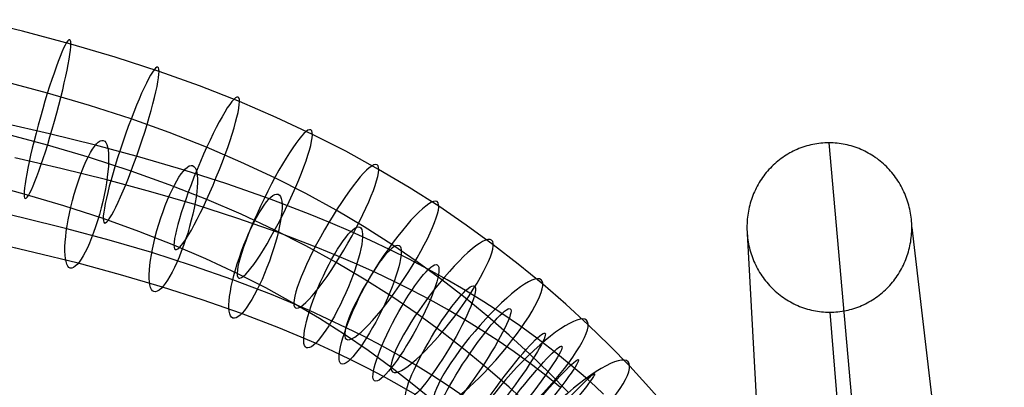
# Model space of a CAD drawing. Extents: x -1634 to -184, y -278 to 263.
# Tile 242 of 242: x -348 to -198, y 193 to 248. Entities that reach past the tile are written whole.
import ezdxf

# ---------------------------------------------------------------- set-up
doc = ezdxf.new("R2010")
doc.units = 0
doc.layers.add('PREDEFINITO', color=7, linetype='CONTINUOUS')

msp = doc.modelspace()

# ---------------------------------------------------------------- linework, layer by layer
at = {"layer": 'PREDEFINITO'}
for p, q in [((-347.34, 246.51, 743.29), (-354.7, 248.26, 743.87)), ((-339.99, 244.57, 742.64), (-347.34, 246.51, 743.29)), ((-333.28, 242.59, 741.98), (-339.99, 244.57, 742.64)), ((-326.6, 240.41, 741.25), (-333.28, 242.59, 741.98)), ((-320.47, 238.22, 740.52), (-326.6, 240.41, 741.25)), ((-343.53, 237.14, 726.99), (-350.53, 239, 727.61)), ((-314.4, 235.84, 739.72), (-320.47, 238.22, 740.52)), ((-337.16, 235.26, 726.36), (-343.53, 237.14, 726.99)), ((-330.84, 233.21, 725.68), (-337.16, 235.26, 726.36)), ((-308.83, 233.45, 738.93), (-314.4, 235.84, 739.72)), ((-325.07, 231.14, 724.99), (-330.84, 233.21, 725.68)), ((-303.33, 230.87, 738.07), (-308.83, 233.45, 738.93)), ((-343.24, 230.97, 680.08), (-350.25, 232.58, 678.49)), ((-343.53, 229.24, 750.71), (-350.53, 231.1, 751.33)), ((-336.26, 229.24, 681.72), (-343.24, 230.97, 680.08)), ((-319.38, 228.91, 724.24), (-325.07, 231.14, 724.99)), ((-298.26, 228.31, 737.21), (-303.33, 230.87, 738.07)), ((-337.15, 227.36, 750.08), (-343.53, 229.24, 750.71)), ((-329.52, 227.42, 683.34), (-336.26, 229.24, 681.72)), ((-314.17, 226.67, 723.5), (-319.38, 228.91, 724.24)), ((-229.79, 228.6, 5.08), (-230.07, 228.47, 5.08)), ((-229.5, 228.72, 5.08), (-229.79, 228.6, 5.08)), ((-229.21, 228.83, 5.08), (-229.5, 228.72, 5.08)), ((-228.92, 228.93, 5.08), (-229.21, 228.83, 5.08)), ((-228.62, 229.03, 5.08), (-228.92, 228.93, 5.08)), ((-228.33, 229.12, 5.08), (-228.62, 229.03, 5.08)), ((-228.03, 229.2, 5.08), (-228.33, 229.12, 5.08)), ((-227.72, 229.28, 5.08), (-228.03, 229.2, 5.08)), ((-227.42, 229.35, 5.08), (-227.72, 229.28, 5.08)), ((-227.12, 229.41, 5.08), (-227.42, 229.35, 5.08)), ((-226.81, 229.46, 5.08), (-227.12, 229.41, 5.08)), ((-226.5, 229.5, 5.08), (-226.81, 229.46, 5.08)), ((-226.19, 229.54, 5.08), (-226.5, 229.5, 5.08)), ((-225.88, 229.56, 5.08), (-226.19, 229.54, 5.08)), ((-225.57, 229.58, 5.08), (-225.88, 229.56, 5.08)), ((-225.26, 229.6, 5.08), (-225.57, 229.58, 5.08)), ((-224.95, 229.6, 5.08), (-225.26, 229.6, 5.08)), ((-224.64, 229.6, 5.08), (-224.95, 229.6, 5.08)), ((-224.95, 229.6, 5.08), (-214.6, 112.86, 515.82)), ((-224.33, 229.58, 5.08), (-224.64, 229.6, 5.08)), ((-224.01, 229.56, 5.08), (-224.33, 229.58, 5.08)), ((-223.7, 229.54, 5.08), (-224.01, 229.56, 5.08)), ((-223.39, 229.5, 5.08), (-223.7, 229.54, 5.08)), ((-223.08, 229.46, 5.08), (-223.39, 229.5, 5.08)), ((-222.78, 229.41, 5.08), (-223.08, 229.46, 5.08)), ((-222.47, 229.35, 5.08), (-222.78, 229.41, 5.08)), ((-222.17, 229.28, 5.08), (-222.47, 229.35, 5.08)), ((-221.86, 229.2, 5.08), (-222.17, 229.28, 5.08)), ((-221.56, 229.12, 5.08), (-221.86, 229.2, 5.08)), ((-221.26, 229.03, 5.08), (-221.56, 229.12, 5.08)), ((-220.97, 228.93, 5.08), (-221.26, 229.03, 5.08)), ((-220.67, 228.83, 5.08), (-220.97, 228.93, 5.08)), ((-220.38, 228.71, 5.08), (-220.67, 228.83, 5.08)), ((-220.09, 228.59, 5.08), (-220.38, 228.71, 5.08)), ((-219.81, 228.47, 5.08), (-220.09, 228.59, 5.08)), ((-341.49, 225.71, 667.07), (-348.5, 227.32, 665.48)), ((-330.83, 225.31, 749.4), (-337.15, 227.36, 750.08)), ((-322.79, 225.44, 684.99), (-329.52, 227.42, 683.34)), ((-293.28, 225.57, 736.3), (-298.26, 228.31, 737.21)), ((-232.21, 227.2, 5.08), (-232.46, 227.02, 5.08)), ((-231.96, 227.39, 5.08), (-232.21, 227.2, 5.08)), ((-231.7, 227.56, 5.08), (-231.96, 227.39, 5.08)), ((-231.44, 227.73, 5.08), (-231.7, 227.56, 5.08)), ((-231.18, 227.89, 5.08), (-231.44, 227.73, 5.08)), ((-230.91, 228.05, 5.08), (-231.18, 227.89, 5.08)), ((-230.63, 228.19, 5.08), (-230.91, 228.05, 5.08)), ((-230.36, 228.34, 5.08), (-230.63, 228.19, 5.08)), ((-230.07, 228.47, 5.08), (-230.36, 228.34, 5.08)), ((-219.53, 228.33, 5.08), (-219.81, 228.47, 5.08)), ((-219.25, 228.19, 5.08), (-219.53, 228.33, 5.08)), ((-218.98, 228.04, 5.08), (-219.25, 228.19, 5.08)), ((-218.7, 227.89, 5.08), (-218.98, 228.04, 5.08)), ((-218.44, 227.73, 5.08), (-218.7, 227.89, 5.08)), ((-218.18, 227.56, 5.08), (-218.44, 227.73, 5.08)), ((-217.92, 227.38, 5.08), (-218.18, 227.56, 5.08)), ((-217.66, 227.2, 5.08), (-217.92, 227.38, 5.08)), ((-217.41, 227.01, 5.08), (-217.66, 227.2, 5.08)), ((-334.52, 223.98, 668.71), (-341.49, 225.71, 667.07)), ((-309.04, 224.28, 722.7), (-314.17, 226.67, 723.5)), ((-233.84, 225.77, 5.08), (-234.06, 225.54, 5.08)), ((-233.63, 225.99, 5.08), (-233.84, 225.77, 5.08)), ((-233.4, 226.21, 5.08), (-233.63, 225.99, 5.08)), ((-233.18, 226.42, 5.08), (-233.4, 226.21, 5.08)), ((-232.94, 226.62, 5.08), (-233.18, 226.42, 5.08)), ((-232.7, 226.82, 5.08), (-232.94, 226.62, 5.08)), ((-232.46, 227.02, 5.08), (-232.7, 226.82, 5.08)), ((-217.17, 226.82, 5.08), (-217.41, 227.01, 5.08)), ((-216.93, 226.62, 5.08), (-217.17, 226.82, 5.08)), ((-216.69, 226.42, 5.08), (-216.93, 226.62, 5.08)), ((-216.46, 226.21, 5.08), (-216.69, 226.42, 5.08)), ((-216.24, 225.99, 5.08), (-216.46, 226.21, 5.08)), ((-216.02, 225.77, 5.08), (-216.24, 225.99, 5.08)), ((-215.81, 225.54, 5.08), (-216.02, 225.77, 5.08)), ((-325.07, 223.24, 748.71), (-330.83, 225.31, 749.4)), ((-316.32, 223.37, 686.59), (-322.79, 225.44, 684.99)), ((-304.34, 221.89, 721.9), (-309.04, 224.28, 722.7)), ((-288.67, 222.84, 735.39), (-293.28, 225.57, 736.3)), ((-235.03, 224.33, 5.08), (-235.2, 224.07, 5.08)), ((-234.84, 224.58, 5.08), (-235.03, 224.33, 5.08)), ((-234.66, 224.83, 5.08), (-234.84, 224.58, 5.08)), ((-234.46, 225.07, 5.08), (-234.66, 224.83, 5.08)), ((-234.26, 225.31, 5.08), (-234.46, 225.07, 5.08)), ((-234.06, 225.54, 5.08), (-234.26, 225.31, 5.08)), ((-215.6, 225.31, 5.08), (-215.81, 225.54, 5.08)), ((-215.4, 225.07, 5.08), (-215.6, 225.31, 5.08)), ((-215.2, 224.83, 5.08), (-215.4, 225.07, 5.08)), ((-215.01, 224.58, 5.08), (-215.2, 224.83, 5.08)), ((-214.83, 224.33, 5.08), (-215.01, 224.58, 5.08)), ((-214.65, 224.08, 5.08), (-214.83, 224.33, 5.08)), ((-347.07, 221.82, 735.06), (-353.73, 223.58, 735.65)), ((-327.83, 222.18, 670.32), (-334.52, 223.98, 668.71)), ((-319.37, 221, 747.96), (-325.07, 223.24, 748.71)), ((-309.87, 221.12, 688.18), (-316.32, 223.37, 686.59)), ((-284.16, 219.97, 734.43), (-288.67, 222.84, 735.39)), ((-235.98, 222.74, 5.08), (-236.12, 222.46, 5.08)), ((-235.84, 223.01, 5.08), (-235.98, 222.74, 5.08)), ((-235.69, 223.28, 5.08), (-235.84, 223.01, 5.08)), ((-235.53, 223.55, 5.08), (-235.69, 223.28, 5.08)), ((-235.37, 223.81, 5.08), (-235.53, 223.55, 5.08)), ((-235.2, 224.07, 5.08), (-235.37, 223.81, 5.08)), ((-214.48, 223.82, 5.08), (-214.65, 224.08, 5.08)), ((-214.31, 223.56, 5.08), (-214.48, 223.82, 5.08)), ((-214.15, 223.29, 5.08), (-214.31, 223.56, 5.08)), ((-214, 223.02, 5.08), (-214.15, 223.29, 5.08)), ((-213.86, 222.74, 5.08), (-214, 223.02, 5.08)), ((-213.72, 222.46, 5.08), (-213.86, 222.74, 5.08)), ((-341.03, 220.04, 734.47), (-347.07, 221.82, 735.06)), ((-321.18, 220.23, 671.95), (-327.83, 222.18, 670.32)), ((-299.72, 219.36, 721.05), (-304.34, 221.89, 721.9)), ((-236.6, 221.31, 5.08), (-236.71, 221.02, 5.08)), ((-236.49, 221.6, 5.08), (-236.6, 221.31, 5.08)), ((-236.38, 221.89, 5.08), (-236.49, 221.6, 5.08)), ((-236.25, 222.18, 5.08), (-236.38, 221.89, 5.08)), ((-236.12, 222.46, 5.08), (-236.25, 222.18, 5.08)), ((-213.58, 222.18, 5.08), (-213.72, 222.46, 5.08)), ((-213.46, 221.9, 5.08), (-213.58, 222.18, 5.08)), ((-213.34, 221.61, 5.08), (-213.46, 221.9, 5.08)), ((-213.22, 221.32, 5.08), (-213.34, 221.61, 5.08)), ((-213.12, 221.03, 5.08), (-213.22, 221.32, 5.08)), ((-347.34, 218.24, 684.68), (-354.09, 219.79, 683.14)), ((-335.08, 218.1, 733.82), (-341.03, 220.04, 734.47)), ((-314.82, 218.19, 673.51), (-321.18, 220.23, 671.95)), ((-314.16, 218.77, 747.21), (-319.37, 221, 747.96)), ((-303.67, 218.74, 689.68), (-309.87, 221.12, 688.18)), ((-279.98, 217.12, 733.48), (-284.16, 219.97, 734.43)), ((-237.05, 219.83, 5.08), (-237.11, 219.53, 5.08)), ((-236.97, 220.13, 5.08), (-237.05, 219.83, 5.08)), ((-236.89, 220.43, 5.08), (-236.97, 220.13, 5.08)), ((-236.8, 220.73, 5.08), (-236.89, 220.43, 5.08)), ((-236.71, 221.02, 5.08), (-236.8, 220.73, 5.08)), ((-213.02, 220.73, 5.08), (-213.12, 221.03, 5.08)), ((-212.93, 220.44, 5.08), (-213.02, 220.73, 5.08)), ((-212.84, 220.14, 5.08), (-212.93, 220.44, 5.08)), ((-212.76, 219.84, 5.08), (-212.84, 220.14, 5.08)), ((-212.69, 219.53, 5.08), (-212.76, 219.84, 5.08)), ((-340.62, 216.57, 686.25), (-347.34, 218.24, 684.68)), ((-308.53, 215.99, 675.06), (-314.82, 218.19, 673.51)), ((-309.04, 216.37, 746.41), (-314.16, 218.77, 747.21)), ((-300.59, 217.48, 690.42), (-303.67, 218.74, 689.68)), ((-295.47, 216.84, 720.21), (-299.72, 219.36, 721.05)), ((-237.31, 218.3, 5.08), (-237.34, 218, 5.08)), ((-237.27, 218.61, 5.08), (-237.31, 218.3, 5.08)), ((-237.23, 218.92, 5.08), (-237.27, 218.61, 5.08)), ((-237.17, 219.22, 5.08), (-237.23, 218.92, 5.08)), ((-237.11, 219.53, 5.08), (-237.17, 219.22, 5.08)), ((-212.63, 219.23, 5.08), (-212.69, 219.53, 5.08)), ((-212.58, 218.92, 5.08), (-212.63, 219.23, 5.08)), ((-212.53, 218.62, 5.08), (-212.58, 218.92, 5.08)), ((-212.48, 218.31, 5.08), (-212.53, 218.62, 5.08)), ((-212.45, 218, 5.08), (-212.48, 218.31, 5.08)), ((-329.66, 216.16, 733.17), (-335.08, 218.1, 733.82)), ((-297.51, 216.15, 691.15), (-300.59, 217.48, 690.42)), ((-291.3, 214.19, 719.33), (-295.47, 216.84, 720.21)), ((-275.89, 214.14, 732.48), (-279.98, 217.12, 733.48)), ((-237.39, 217.07, 5.08), (-237.4, 216.76, 5.08)), ((-237.4, 216.76, 5.08), (-237.39, 216.44, 5.08)), ((-237.4, 216.76, 5.08), (-230.85, 96.96, 512.39)), ((-237.38, 217.38, 5.08), (-237.39, 217.07, 5.08)), ((-237.37, 217.69, 5.08), (-237.38, 217.38, 5.08)), ((-237.34, 218, 5.08), (-237.37, 217.69, 5.08)), ((-212.42, 217.69, 5.08), (-212.45, 218, 5.08)), ((-212.4, 217.38, 5.08), (-212.42, 217.69, 5.08)), ((-212.39, 217.07, 5.08), (-212.4, 217.38, 5.08)), ((-212.39, 216.76, 5.08), (-212.39, 217.07, 5.08)), ((-212.39, 216.44, 5.08), (-212.39, 216.76, 5.08)), ((-212.39, 216.76, 5.08), (-198.34, 97.11, 511.77)), ((-334.15, 214.83, 687.81), (-340.62, 216.57, 686.25)), ((-324.35, 214.07, 732.48), (-329.66, 216.16, 733.17)), ((-304.33, 213.99, 745.62), (-309.04, 216.37, 746.41)), ((-302.53, 213.69, 676.52), (-308.53, 215.99, 675.06)), ((-294.52, 214.8, 691.84), (-297.51, 216.15, 691.15)), ((-237.39, 216.44, 5.08), (-237.38, 216.13, 5.08)), ((-237.38, 216.13, 5.08), (-237.36, 215.82, 5.08)), ((-237.36, 215.82, 5.08), (-237.33, 215.51, 5.08)), ((-237.33, 215.51, 5.08), (-237.3, 215.2, 5.08)), ((-237.3, 215.2, 5.08), (-237.26, 214.9, 5.08)), ((-212.51, 214.9, 5.08), (-212.47, 215.21, 5.08)), ((-212.47, 215.21, 5.08), (-212.44, 215.52, 5.08)), ((-212.44, 215.52, 5.08), (-212.41, 215.82, 5.08)), ((-212.41, 215.82, 5.08), (-212.4, 216.13, 5.08)), ((-212.4, 216.13, 5.08), (-212.39, 216.44, 5.08)), ((-345.58, 212.98, 671.67), (-352.34, 214.53, 670.13)), ((-327.71, 212.94, 689.39), (-334.15, 214.83, 687.81)), ((-319.5, 212, 731.78), (-324.35, 214.07, 732.48)), ((-299.72, 211.46, 744.77), (-304.33, 213.99, 745.62)), ((-299.56, 212.47, 677.23), (-302.53, 213.69, 676.52)), ((-291.55, 213.38, 692.51), (-294.52, 214.8, 691.84)), ((-287.44, 211.55, 718.45), (-291.3, 214.19, 719.33)), ((-272.09, 211.19, 731.5), (-275.89, 214.14, 732.48)), ((-237.26, 214.9, 5.08), (-237.21, 214.59, 5.08)), ((-237.21, 214.59, 5.08), (-237.15, 214.28, 5.08)), ((-237.15, 214.28, 5.08), (-237.09, 213.98, 5.08)), ((-237.09, 213.98, 5.08), (-237.02, 213.67, 5.08)), ((-237.02, 213.67, 5.08), (-236.94, 213.37, 5.08)), ((-212.81, 213.38, 5.08), (-212.73, 213.68, 5.08)), ((-212.73, 213.68, 5.08), (-212.67, 213.98, 5.08)), ((-212.67, 213.98, 5.08), (-212.61, 214.29, 5.08)), ((-212.61, 214.29, 5.08), (-212.55, 214.59, 5.08)), ((-212.55, 214.59, 5.08), (-212.51, 214.9, 5.08)), ((-338.88, 211.32, 673.24), (-345.58, 212.98, 671.67)), ((-321.54, 210.96, 690.91), (-327.71, 212.94, 689.39)), ((-296.61, 211.2, 677.93), (-299.56, 212.47, 677.23)), ((-288.64, 211.93, 693.14), (-291.55, 213.38, 692.51)), ((-236.94, 213.37, 5.08), (-236.86, 213.07, 5.08)), ((-236.86, 213.07, 5.08), (-236.76, 212.78, 5.08)), ((-236.76, 212.78, 5.08), (-236.67, 212.48, 5.08)), ((-236.67, 212.48, 5.08), (-236.56, 212.19, 5.08)), ((-236.56, 212.19, 5.08), (-236.45, 211.9, 5.08)), ((-213.29, 211.9, 5.08), (-213.18, 212.2, 5.08)), ((-213.18, 212.2, 5.08), (-213.08, 212.49, 5.08)), ((-213.08, 212.49, 5.08), (-212.98, 212.78, 5.08)), ((-212.98, 212.78, 5.08), (-212.89, 213.08, 5.08)), ((-212.89, 213.08, 5.08), (-212.81, 213.38, 5.08)), ((-332.45, 209.58, 674.79), (-338.88, 211.32, 673.24)), ((-315.41, 208.82, 692.42), (-321.54, 210.96, 690.91)), ((-314.75, 209.78, 731.04), (-319.5, 212, 731.78)), ((-295.46, 208.94, 743.93), (-299.72, 211.46, 744.77)), ((-293.77, 209.91, 678.59), (-296.61, 211.2, 677.93)), ((-285.74, 210.4, 693.76), (-288.64, 211.93, 693.14)), ((-283.67, 208.8, 717.53), (-287.44, 211.55, 718.45)), ((-268.38, 208.14, 730.48), (-272.09, 211.19, 731.5)), ((-236.45, 211.9, 5.08), (-236.33, 211.61, 5.08)), ((-236.33, 211.61, 5.08), (-236.2, 211.33, 5.08)), ((-236.2, 211.33, 5.08), (-236.07, 211.04, 5.08)), ((-236.07, 211.04, 5.08), (-235.93, 210.77, 5.08)), ((-235.93, 210.77, 5.08), (-235.78, 210.49, 5.08)), ((-213.94, 210.5, 5.08), (-213.8, 210.77, 5.08)), ((-213.8, 210.77, 5.08), (-213.66, 211.05, 5.08)), ((-213.66, 211.05, 5.08), (-213.53, 211.33, 5.08)), ((-213.53, 211.33, 5.08), (-213.41, 211.62, 5.08)), ((-213.41, 211.62, 5.08), (-213.29, 211.9, 5.08)), ((-326.1, 207.72, 676.34), (-332.45, 209.58, 674.79)), ((-310.41, 207.58, 730.31), (-314.75, 209.78, 731.04)), ((-290.94, 208.57, 679.22), (-293.77, 209.91, 678.59)), ((-282.9, 208.83, 694.33), (-285.74, 210.4, 693.76)), ((-235.78, 210.49, 5.08), (-235.63, 210.22, 5.08)), ((-235.63, 210.22, 5.08), (-235.47, 209.95, 5.08)), ((-235.47, 209.95, 5.08), (-235.31, 209.69, 5.08)), ((-235.31, 209.69, 5.08), (-235.13, 209.43, 5.08)), ((-235.13, 209.43, 5.08), (-234.96, 209.18, 5.08)), ((-234.96, 209.18, 5.08), (-234.77, 208.93, 5.08)), ((-214.94, 208.93, 5.08), (-214.75, 209.18, 5.08)), ((-214.75, 209.18, 5.08), (-214.58, 209.43, 5.08)), ((-214.58, 209.43, 5.08), (-214.41, 209.69, 5.08)), ((-214.41, 209.69, 5.08), (-214.25, 209.96, 5.08)), ((-214.25, 209.96, 5.08), (-214.09, 210.23, 5.08)), ((-214.09, 210.23, 5.08), (-213.94, 210.5, 5.08)), ((-320.04, 205.78, 677.84), (-326.1, 207.72, 676.34)), ((-309.56, 206.58, 693.84), (-315.41, 208.82, 692.42)), ((-291.29, 206.28, 743.05), (-295.46, 208.94, 743.93)), ((-288.2, 207.19, 679.82), (-290.94, 208.57, 679.22)), ((-280.14, 206.07, 716.62), (-283.67, 208.8, 717.53)), ((-280.08, 207.18, 694.87), (-282.9, 208.83, 694.33)), ((-264.89, 205.11, 729.47), (-268.38, 208.14, 730.48)), ((-234.77, 208.93, 5.08), (-234.58, 208.68, 5.08)), ((-234.58, 208.68, 5.08), (-234.39, 208.44, 5.08)), ((-234.39, 208.44, 5.08), (-234.18, 208.2, 5.08)), ((-234.18, 208.2, 5.08), (-233.98, 207.97, 5.08)), ((-233.98, 207.97, 5.08), (-233.76, 207.74, 5.08)), ((-233.76, 207.74, 5.08), (-233.54, 207.52, 5.08)), ((-216.15, 207.52, 5.08), (-215.94, 207.74, 5.08)), ((-215.94, 207.74, 5.08), (-215.72, 207.97, 5.08)), ((-215.72, 207.97, 5.08), (-215.52, 208.2, 5.08)), ((-215.52, 208.2, 5.08), (-215.32, 208.44, 5.08)), ((-215.32, 208.44, 5.08), (-215.12, 208.68, 5.08)), ((-215.12, 208.68, 5.08), (-214.94, 208.93, 5.08)), ((-306.16, 205.24, 729.53), (-310.41, 207.58, 730.31)), ((-306.65, 205.38, 694.54), (-309.56, 206.58, 693.84)), ((-287.43, 203.65, 742.17), (-291.29, 206.28, 743.05)), ((-285.48, 205.76, 680.4), (-288.2, 207.19, 679.82)), ((-277.32, 205.49, 695.37), (-280.08, 207.18, 694.87)), ((-233.54, 207.52, 5.08), (-233.32, 207.3, 5.08)), ((-233.32, 207.3, 5.08), (-233.09, 207.09, 5.08)), ((-233.09, 207.09, 5.08), (-232.86, 206.89, 5.08)), ((-232.86, 206.89, 5.08), (-232.62, 206.69, 5.08)), ((-232.62, 206.69, 5.08), (-232.37, 206.49, 5.08)), ((-232.37, 206.49, 5.08), (-232.12, 206.3, 5.08)), ((-232.12, 206.3, 5.08), (-231.87, 206.12, 5.08)), ((-217.82, 206.12, 5.08), (-217.57, 206.3, 5.08)), ((-217.57, 206.3, 5.08), (-217.32, 206.49, 5.08)), ((-217.32, 206.49, 5.08), (-217.08, 206.68, 5.08)), ((-217.08, 206.68, 5.08), (-216.84, 206.88, 5.08)), ((-216.84, 206.88, 5.08), (-216.61, 207.09, 5.08)), ((-216.61, 207.09, 5.08), (-216.38, 207.3, 5.08)), ((-216.38, 207.3, 5.08), (-216.15, 207.52, 5.08)), ((-314.07, 203.69, 679.31), (-320.04, 205.78, 677.84)), ((-303.76, 204.14, 695.22), (-306.65, 205.38, 694.54)), ((-302.26, 202.93, 728.76), (-306.16, 205.24, 729.53)), ((-282.83, 204.3, 680.93), (-285.48, 205.76, 680.4)), ((-276.7, 203.24, 715.67), (-280.14, 206.07, 716.62)), ((-274.59, 203.71, 695.84), (-277.32, 205.49, 695.37)), ((-261.5, 201.99, 728.42), (-264.89, 205.11, 729.47)), ((-231.87, 206.12, 5.08), (-231.61, 205.95, 5.08)), ((-231.61, 205.95, 5.08), (-231.35, 205.78, 5.08)), ((-231.35, 205.78, 5.08), (-231.08, 205.62, 5.08)), ((-231.08, 205.62, 5.08), (-230.81, 205.46, 5.08)), ((-230.81, 205.46, 5.08), (-230.53, 205.31, 5.08)), ((-230.53, 205.31, 5.08), (-230.26, 205.17, 5.08)), ((-230.26, 205.17, 5.08), (-229.97, 205.04, 5.08)), ((-229.97, 205.04, 5.08), (-229.69, 204.91, 5.08)), ((-229.69, 204.91, 5.08), (-229.4, 204.79, 5.08)), ((-229.4, 204.79, 5.08), (-229.11, 204.68, 5.08)), ((-220.57, 204.68, 5.08), (-220.28, 204.79, 5.08)), ((-220.28, 204.79, 5.08), (-219.99, 204.91, 5.08)), ((-219.99, 204.91, 5.08), (-219.71, 205.04, 5.08)), ((-219.71, 205.04, 5.08), (-219.43, 205.17, 5.08)), ((-219.43, 205.17, 5.08), (-219.15, 205.31, 5.08)), ((-219.15, 205.31, 5.08), (-218.88, 205.46, 5.08)), ((-218.88, 205.46, 5.08), (-218.61, 205.62, 5.08)), ((-218.61, 205.62, 5.08), (-218.34, 205.78, 5.08)), ((-218.34, 205.78, 5.08), (-218.08, 205.95, 5.08)), ((-218.08, 205.95, 5.08), (-217.82, 206.12, 5.08)), ((-308.42, 201.52, 680.68), (-314.07, 203.69, 679.31)), ((-300.97, 202.87, 695.86), (-303.76, 204.14, 695.22)), ((-283.66, 200.9, 741.25), (-287.43, 203.65, 742.17)), ((-280.21, 202.77, 681.44), (-282.83, 204.3, 680.93)), ((-273.47, 200.43, 714.73), (-276.7, 203.24, 715.67)), ((-271.91, 201.87, 696.25), (-274.59, 203.71, 695.84)), ((-229.11, 204.68, 5.08), (-228.82, 204.57, 5.08)), ((-228.82, 204.57, 5.08), (-228.52, 204.48, 5.08)), ((-228.52, 204.48, 5.08), (-228.22, 204.39, 5.08)), ((-228.22, 204.39, 5.08), (-227.92, 204.3, 5.08)), ((-227.92, 204.3, 5.08), (-227.62, 204.23, 5.08)), ((-227.62, 204.23, 5.08), (-227.31, 204.16, 5.08)), ((-227.31, 204.16, 5.08), (-227.01, 204.1, 5.08)), ((-227.01, 204.1, 5.08), (-226.7, 204.05, 5.08)), ((-226.7, 204.05, 5.08), (-226.39, 204, 5.08)), ((-226.39, 204, 5.08), (-226.08, 203.97, 5.08)), ((-226.08, 203.97, 5.08), (-225.77, 203.94, 5.08)), ((-225.77, 203.94, 5.08), (-225.46, 203.92, 5.08)), ((-225.46, 203.92, 5.08), (-225.15, 203.91, 5.08)), ((-225.15, 203.91, 5.08), (-224.83, 203.91, 5.08)), ((-224.83, 203.91, 5.08), (-224.52, 203.91, 5.08)), ((-224.83, 203.91, 5.08), (-214.6, 81.21, 508.34)), ((-224.52, 203.91, 5.08), (-224.21, 203.92, 5.08)), ((-224.21, 203.92, 5.08), (-223.9, 203.94, 5.08)), ((-223.9, 203.94, 5.08), (-223.59, 203.97, 5.08)), ((-223.59, 203.97, 5.08), (-223.28, 204, 5.08)), ((-223.28, 204, 5.08), (-222.97, 204.05, 5.08)), ((-222.97, 204.05, 5.08), (-222.67, 204.1, 5.08)), ((-222.67, 204.1, 5.08), (-222.36, 204.16, 5.08)), ((-222.36, 204.16, 5.08), (-222.06, 204.23, 5.08)), ((-222.06, 204.23, 5.08), (-221.76, 204.3, 5.08)), ((-221.76, 204.3, 5.08), (-221.46, 204.38, 5.08)), ((-221.46, 204.38, 5.08), (-221.16, 204.47, 5.08)), ((-221.16, 204.47, 5.08), (-220.86, 204.57, 5.08)), ((-220.86, 204.57, 5.08), (-220.57, 204.68, 5.08)), ((-298.44, 200.5, 727.94), (-302.26, 202.93, 728.76)), ((-298.2, 201.55, 696.49), (-300.97, 202.87, 695.86)), ((-277.67, 201.2, 681.9), (-280.21, 202.77, 681.44)), ((-269.26, 199.95, 696.62), (-271.91, 201.87, 696.25)), ((-258.3, 198.9, 727.39), (-261.5, 201.99, 728.42)), ((-305.63, 200.38, 681.35), (-308.42, 201.52, 680.68)), ((-302.87, 199.19, 682), (-305.63, 200.38, 681.35)), ((-294.89, 198.08, 727.14), (-298.44, 200.5, 727.94)), ((-295.5, 200.2, 697.08), (-298.2, 201.55, 696.49)), ((-280.13, 198.17, 740.33), (-283.66, 200.9, 741.25)), ((-275.16, 199.57, 682.32), (-277.67, 201.2, 681.9)), ((-270.32, 197.54, 713.77), (-273.47, 200.43, 714.73)), ((-300.22, 197.99, 682.61), (-302.87, 199.19, 682)), ((-292.81, 198.79, 697.65), (-295.5, 200.2, 697.08)), ((-290.19, 197.34, 698.18), (-292.81, 198.79, 697.65)), ((-272.71, 197.9, 682.7), (-275.16, 199.57, 682.32)), ((-266.67, 197.96, 696.94), (-269.26, 199.95, 696.62)), ((-255.19, 195.72, 726.33), (-258.3, 198.9, 727.39)), ((-297.59, 196.74, 683.2), (-300.22, 197.99, 682.61)), ((-291.43, 195.56, 726.3), (-294.89, 198.08, 727.14)), ((-287.6, 195.83, 698.68), (-290.19, 197.34, 698.18)), ((-276.69, 195.34, 739.39), (-280.13, 198.17, 740.33)), ((-270.31, 196.15, 683.04), (-272.71, 197.9, 682.7)), ((-267.36, 194.67, 712.81), (-270.32, 197.54, 713.77)), ((-264.12, 195.88, 697.2), (-266.67, 197.96, 696.94)), ((-295.05, 195.47, 683.76), (-297.59, 196.74, 683.2)), ((-285.07, 194.27, 699.14), (-287.6, 195.83, 698.68)), ((-267.97, 194.36, 683.33), (-270.31, 196.15, 683.04)), ((-261.61, 193.73, 697.41), (-264.12, 195.88, 697.2)), ((-292.55, 194.15, 684.29), (-295.05, 195.47, 683.76)), ((-288.19, 193.04, 725.46), (-291.43, 195.56, 726.3)), ((-282.58, 192.65, 699.56), (-285.07, 194.27, 699.14)), ((-273.46, 192.53, 738.45), (-276.69, 195.34, 739.39)), ((-265.68, 192.5, 683.56), (-267.97, 194.36, 683.33)), ((-264.48, 191.72, 711.83), (-267.36, 194.67, 712.81)), ((-252.27, 192.56, 725.27), (-255.19, 195.72, 726.33)), ((-290.12, 192.81, 684.78), (-292.55, 194.15, 684.29)), ((-287.73, 191.41, 685.24), (-290.12, 192.81, 684.78)), ((-285.02, 190.44, 724.58), (-288.19, 193.04, 725.46)), ((-260.38, 192.62, 697.49), (-261.61, 193.73, 697.41)), ((-280.14, 190.97, 699.94), (-282.58, 192.65, 699.56)), ((-270.31, 189.63, 737.48), (-273.46, 192.53, 738.45)), ((-259.16, 191.49, 697.55), (-260.38, 192.62, 697.49)), ((-249.43, 189.34, 724.2), (-252.27, 192.56, 725.27))]:
    msp.add_line(p, q, dxfattribs=at)
at = {"layer": 'PREDEFINITO', "extrusion": (0.959084, -0.268553, -0.089648)}
msp.add_circle((131.93, 700.58, -458.34), 12.5, dxfattribs=at)
at = {"layer": 'PREDEFINITO', "extrusion": (0.940719, -0.321739, -0.107387)}
msp.add_circle((109.86, 691.69, -464.19), 12.5, dxfattribs=at)
at = {"layer": 'PREDEFINITO', "extrusion": (0.917535, -0.377201, -0.125894)}
msp.add_circle((86.63, 682.29, -470.56), 12.5, dxfattribs=at)
at = {"layer": 'PREDEFINITO', "extrusion": (0.889452, -0.433519, -0.144696)}
msp.add_circle((62.65, 672.66, -476.68), 12.5, dxfattribs=at)
at = {"layer": 'PREDEFINITO', "extrusion": (0.943345, -0.244202, 0.224647)}
msp.add_circle((128.65, 745.98, -220.04), 10, dxfattribs=at)
at = {"layer": 'PREDEFINITO', "extrusion": (0.930668, -0.285297, 0.229046)}
msp.add_circle((111.98, 748.16, -207.84), 10, dxfattribs=at)
at = {"layer": 'PREDEFINITO', "extrusion": (0.856902, -0.488957, -0.163218)}
msp.add_circle((38.55, 663.17, -481.78), 12.5, dxfattribs=at)
at = {"layer": 'PREDEFINITO', "extrusion": (0.915108, -0.334972, 0.224435)}
msp.add_circle((92.22, 748.44, -203.18), 10, dxfattribs=at)
at = {"layer": 'PREDEFINITO', "extrusion": (0.820975, -0.541577, -0.180813)}
msp.add_circle((15.09, 654.24, -485.22), 12.5, dxfattribs=at)
at = {"layer": 'PREDEFINITO', "extrusion": (0.894555, -0.395247, 0.208691)}
msp.add_circle((68.63, 746.27, -207.33), 10, dxfattribs=at)
at = {"layer": 'PREDEFINITO', "extrusion": (0.78343, -0.589481, -0.196849)}
msp.add_circle((-6.86, 646.25, -486.56), 12.5, dxfattribs=at)
at = {"layer": 'PREDEFINITO', "extrusion": (0.881432, -0.429788, 0.195859)}
msp.add_circle((55.21, 743.99, -213.05), 10, dxfattribs=at)
at = {"layer": 'PREDEFINITO', "extrusion": (0.865732, -0.467296, 0.179282)}
msp.add_circle((40.66, 740.7, -221.31), 10, dxfattribs=at)
at = {"layer": 'PREDEFINITO', "extrusion": (0.746397, -0.631219, -0.210844)}
msp.add_circle((-26.5, 639.5, -485.72), 12.5, dxfattribs=at)
at = {"layer": 'PREDEFINITO', "extrusion": (0.846859, -0.507597, 0.158666)}
msp.add_circle((24.98, 736.21, -232.1), 10, dxfattribs=at)
at = {"layer": 'PREDEFINITO', "extrusion": (0.824184, -0.550291, 0.133792)}
msp.add_circle((8.25, 730.33, -245.31), 10, dxfattribs=at)
at = {"layer": 'PREDEFINITO', "extrusion": (0.708799, -0.669057, -0.22353)}
msp.add_circle((-44.77, 633.62, -483.32), 12.5, dxfattribs=at)
at = {"layer": 'PREDEFINITO', "extrusion": (0.797117, -0.594698, 0.104591)}
msp.add_circle((-9.41, 722.88, -260.68), 10, dxfattribs=at)
at = {"layer": 'PREDEFINITO', "extrusion": (0.781788, -0.617245, 0.088405)}
msp.add_circle((-18.53, 718.54, -269.05), 10, dxfattribs=at)
at = {"layer": 'PREDEFINITO', "extrusion": (0.669898, -0.704184, -0.235291)}
msp.add_circle((-62.2, 628.47, -479.67), 12.5, dxfattribs=at)
at = {"layer": 'PREDEFINITO', "extrusion": (0.765179, -0.639871, 0.071183)}
msp.add_circle((-27.8, 713.76, -277.81), 10, dxfattribs=at)
at = {"layer": 'PREDEFINITO', "extrusion": (0.747283, -0.662389, 0.052999)}
msp.add_circle((-37.19, 708.56, -286.86), 10, dxfattribs=at)

doc.saveas('drawing.dxf')
